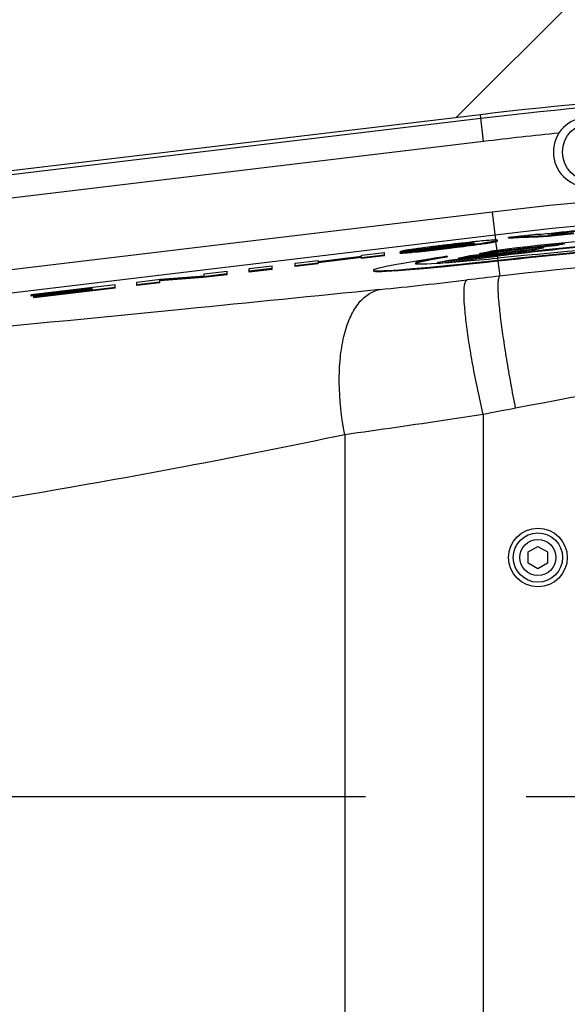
# Model space of a CAD drawing. Header units: millimetres. Extents: x 0 to 3360, y 0 to 2376.
# Tile 40 of 144: x 217 to 264, y 1813 to 1898. Entities that reach past the tile are written whole.
import ezdxf

# ---------------------------------------------------------------- set-up
doc = ezdxf.new("R2010")
doc.units = ezdxf.units.MM
doc.header["$LTSCALE"] = 184.8
doc.linetypes.add('CENTER', pattern=[0.6, 0.375, -0.075, 0.075, -0.075])
doc.linetypes.add('PHANTOM', pattern=[0.8, 0.45, -0.05, 0.1, -0.05, 0.1, -0.05])
doc.layers.get('0').update_dxf_attribs({"linetype": 'CONTINUOUS'})
for name, color, linetype in [('1_DESIGN', 7, 'CONTINUOUS'), ('AXIS', 7, 'CONTINUOUS'), ('CRV', 7, 'CONTINUOUS'), ('DRAFT', 7, 'CONTINUOUS'), ('DRIV_DIM', 7, 'CONTINUOUS'), ('ROUND', 7, 'CONTINUOUS')]:
    doc.layers.add(name, color=color, linetype=linetype)
doc.styles.get("Standard").update_dxf_attribs({"font": 'txt', "width": 0.8})
doc.dimstyles.new('DIMSTYLE_12', dxfattribs={"dimtxt": 19, "dimasz": 9, "dimexe": 2, "dimexo": 1.5, "dimgap": 9.5, "dimtad": 1, "dimdec": 3, "dimlfac": 1.5, "dimdsep": 46, "dimtxsty": 'STANDARD', "dimblk": 'OPEN', "dimblk1": 'OPEN', "dimblk2": 'OPEN', "dimcen": 0.09, "dimadec": 3, "dimazin": 2, "dimtp": 0.5, "dimtm": 0.5, "dimtfac": 1, "dimtdec": 3, "dimtofl": 0, "dimtmove": 0, "dimatfit": 3, "dimldrblk": 'OPEN', "dimfxl": 1, "dimtolj": 1, "dimarcsym": 0})
doc.dimstyles.new('DIMSTYLE_13', dxfattribs={"dimtxt": 19, "dimasz": 9, "dimexe": 2, "dimexo": 1.5, "dimtad": 1, "dimdec": 3, "dimlfac": 1.5, "dimdsep": 46, "dimtxsty": 'STANDARD', "dimblk": 'OPEN', "dimblk1": 'OPEN', "dimblk2": 'OPEN', "dimcen": 0.09, "dimadec": 3, "dimazin": 2, "dimtp": 0.8, "dimtm": 0.8, "dimtfac": 1, "dimtdec": 3, "dimtofl": 0, "dimtmove": 0, "dimatfit": 3, "dimldrblk": 'OPEN', "dimfxl": 1, "dimtolj": 1, "dimarcsym": 0})

# ---------------------------------------------------------------- blocks, each defined once
blk = doc.blocks.new('*D39')
at = {"layer": 'DRIV_DIM', "color": 2, "linetype": 'CONTINUOUS'}
for p, q in [((205.719, 1830.803), (107.55, 1830.803)), ((881.982, 1572.723), (932.055, 1530.707))]:
    blk.add_line(p, q, dxfattribs=at)
for points in [[(112.637, 1821.832), (109.55, 1830.803), (106.637, 1821.774)], [(926.95, 1523.204), (930.523, 1531.993), (922.392, 1527.105)]]:
    blk.add_lwpolyline(points, dxfattribs=at)
for start, end in [(180, 250), (250, 320)]:
    blk.add_arc((574.415, 1830.803), 464.865, start, end, dxfattribs=at)
blk = doc.blocks.new('_OPEN')
at = {"color": 0, "linetype": 'BYBLOCK'}
for p, q in [((0, 0), (-1, 0.3333)), ((-1, -0.3333), (0, 0)), ((-1, 0), (0, 0))]:
    blk.add_line(p, q, dxfattribs=at)
blk = doc.blocks.new('*D40')
at = {"layer": 'DRIV_DIM', "color": 2, "linetype": 'CONTINUOUS'}
for p, q in [((881.982, 2088.882), (932.055, 2130.898)), ((112.638, 1830.803), (107.55, 1830.803))]:
    blk.add_line(p, q, dxfattribs=at)
for points in [[(922.392, 2134.5), (930.523, 2129.612), (926.95, 2138.401)], [(106.637, 1839.831), (109.55, 1830.803), (112.637, 1839.773)]]:
    blk.add_lwpolyline(points, dxfattribs=at)
for start, end in [(40, 110), (110, 180)]:
    blk.add_arc((574.415, 1830.803), 464.865, start, end, dxfattribs=at)
blk = doc.blocks.new('*D43')
at = {"layer": 'DRIV_DIM', "color": 2, "linetype": 'CONTINUOUS'}
blk.add_line((223.476, 2022.745), (574.415, 1830.803), dxfattribs=at)
at = {"layer": 'DRIV_DIM', "color": 2, "linetype": 'CONTINUOUS', "xscale": 9, "yscale": 9, "zscale": 9, "rotation": 151.3239513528}
blk.add_blockref('_OPEN', (223.476, 2022.745), dxfattribs=at)

msp = doc.modelspace()

# ---------------------------------------------------------------- linework, layer by layer
at = {"color": 7, "linetype": 'CONTINUOUS'}
for p, q in [((262.63238, 1879.16978), (262.63238, 1879.23686)), ((253.84039, 1878.34436), (253.91728, 1878.35361)), ((253.94352, 1878.46597), (253.90427, 1878.46126)), ((253.90922, 1878.41983), (253.91728, 1878.4208)), ((253.91728, 1878.35361), (253.92515, 1878.35455)), ((255.64554, 1878.60785), (255.65138, 1878.60837)), ((255.65138, 1878.54119), (255.65732, 1878.54171)), ((257.07127, 1878.63029), (257.08044, 1878.63165)), ((257.08044, 1878.56446), (257.091, 1878.56603)), ((258.0888, 1878.80279), (258.09325, 1878.8038)), ((258.2617, 1878.79583), (258.2617, 1878.86301)), ((259.20671, 1879.02297), (259.20671, 1879.09012)), ((259.20981, 1879.02311), (259.20671, 1879.02297)), ((264.05483, 1878.54213), (264.04199, 1878.53958)), ((246.52783, 1877.57189), (248.49659, 1877.80794)), ((248.49659, 1877.57347), (246.52783, 1877.33741)), ((246.52783, 1877.46874), (246.52783, 1877.57189)), ((248.49659, 1877.50628), (246.52783, 1877.27023)), ((248.49659, 1877.50628), (248.49659, 1877.80794)), ((249.86161, 1877.81466), (251.83038, 1878.05071)), ((249.86161, 1877.74747), (249.86161, 1877.81466)), ((251.85007, 1878.12853), (249.88129, 1877.89247)), ((251.85007, 1878.06134), (249.88129, 1877.82528)), ((249.88129, 1877.82528), (249.88129, 1877.89247)), ((250.5923, 1877.85521), (250.59819, 1877.85573)), ((250.59819, 1877.78854), (250.60398, 1877.78905)), ((251.85007, 1878.06134), (251.85007, 1878.12853)), ((251.85007, 1878.06134), (251.86168, 1878.0636)), ((251.96096, 1877.99307), (251.96819, 1877.99385)), ((251.96819, 1877.92667), (251.97545, 1877.92746)), ((252.69358, 1878.26434), (252.7032, 1878.26568)), ((252.7032, 1878.19849), (252.71187, 1878.19969)), ((258.24402, 1877.54638), (253.08179, 1876.92743)), ((253.88318, 1878.21423), (253.89102, 1878.21517)), ((253.89102, 1878.14799), (253.89903, 1878.14895)), ((254.05238, 1877.13759), (258.23293, 1877.63884)), ((258.22323, 1877.71974), (254.90165, 1877.32148)), ((254.90165, 1877.2543), (258.23117, 1877.65351)), ((254.90165, 1877.32148), (255.87223, 1877.53165)), ((255.87223, 1877.53165), (258.21215, 1877.8122)), ((256.7215, 1877.71554), (257.69208, 1877.9257)), ((258.20245, 1877.8931), (256.7215, 1877.71554)), ((256.7215, 1877.64835), (258.21039, 1877.82687)), ((256.7215, 1877.64835), (256.7215, 1877.71554)), ((258.19136, 1877.98556), (257.69208, 1877.9257)), ((262.23498, 1878.17597), (262.2218, 1878.17328)), ((240.81182, 1876.88653), (242.78059, 1877.12259)), ((242.78059, 1876.88812), (240.81182, 1876.65206)), ((240.81182, 1876.58488), (240.81182, 1876.88653)), ((242.78059, 1876.82093), (240.81182, 1876.58488)), ((242.78059, 1877.01944), (246.52783, 1877.46874)), ((246.52783, 1877.42671), (242.78059, 1876.97742)), ((242.78059, 1877.12259), (242.78059, 1877.01944)), ((242.78059, 1876.82093), (242.78059, 1876.97742)), ((246.51727, 1877.35826), (242.78853, 1876.91119)), ((246.52783, 1877.27023), (246.52783, 1877.42671)), ((253.07126, 1876.87054), (253.06692, 1876.87026)), ((253.08179, 1876.92743), (254.05238, 1877.13759)), ((253.08179, 1876.87232), (253.08179, 1876.92743)), ((253.29665, 1876.886), (258.25196, 1877.48015)), ((253.92473, 1877.47022), (253.91423, 1877.46861)), ((253.92473, 1877.40304), (253.92473, 1877.47022)), ((254.90165, 1877.2543), (254.90165, 1877.32148)), ((234.9252, 1875.94625), (232.86455, 1875.69918)), ((234.9252, 1875.87907), (232.86455, 1875.63199)), ((232.95642, 1875.94467), (234.9252, 1876.18072)), ((232.95642, 1875.78374), (232.95642, 1875.94467)), ((234.9252, 1875.87907), (234.9252, 1876.18072)), ((236.84147, 1876.41049), (238.81024, 1876.64654)), ((238.81024, 1876.41207), (236.84147, 1876.17601)), ((236.84147, 1876.10883), (236.84147, 1876.41049)), ((238.81024, 1876.34488), (236.84147, 1876.10883)), ((238.81024, 1876.34488), (238.81024, 1876.64654)), ((247.55127, 1876.27374), (247.55127, 1876.20655)), ((225.25197, 1875.0209), (218.01346, 1874.153)), ((225.25197, 1874.71924), (225.25197, 1875.0209)), ((227.14199, 1875.24751), (229.16982, 1875.49065)), ((229.11076, 1875.2491), (227.14199, 1875.01304)), ((227.14199, 1874.94586), (227.14199, 1875.24751)), ((229.11076, 1875.18191), (227.14199, 1874.94586)), ((232.86455, 1875.69918), (229.11076, 1875.40955)), ((229.11076, 1875.18191), (229.11076, 1875.40955)), ((232.86455, 1875.63199), (229.11591, 1875.34276)), ((229.16982, 1875.49065), (232.95642, 1875.78374)), ((232.86455, 1875.63199), (232.86455, 1875.69918)), ((223.2832, 1874.74282), (218.01346, 1874.11097)), ((218.01346, 1874.04379), (218.01346, 1874.153)), ((218.67213, 1874.12277), (218.01346, 1874.04379)), ((225.25197, 1874.78643), (218.23658, 1873.94528)), ((225.25197, 1874.71924), (218.23658, 1873.87809)), ((223.2832, 1874.59239), (218.23658, 1873.9873)), ((223.2832, 1874.68265), (218.67627, 1874.13028)), ((223.2832, 1874.64063), (218.67627, 1874.08825)), ((218.67627, 1874.04002), (218.67627, 1874.13028)), ((223.2832, 1874.68265), (223.2832, 1874.74282)), ((223.2832, 1874.59239), (223.2832, 1874.64063)), ((218.23658, 1873.87809), (218.23658, 1873.9873))]:
    msp.add_line(p, q, dxfattribs=at)
at = {"color": 9, "linetype": 'CONTINUOUS'}
for p, q in [((253.91728, 1878.35361), (253.91728, 1878.4208)), ((255.65138, 1878.54119), (255.65138, 1878.60837)), ((257.08044, 1878.56446), (257.08044, 1878.63165)), ((258.08391, 1878.88169), (258.09325, 1878.8038)), ((250.59819, 1877.78854), (250.59819, 1877.85573)), ((251.96819, 1877.92667), (251.96819, 1877.99385)), ((252.7032, 1878.19849), (252.7032, 1878.26568)), ((253.89102, 1878.14799), (253.89102, 1878.21517)), ((258.19136, 1877.98556), (258.20245, 1877.8931)), ((258.21215, 1877.8122), (258.22323, 1877.71974)), ((258.23293, 1877.63884), (258.24402, 1877.54638)), ((258.27174, 1877.31522), (258.2924, 1877.14285))]:
    msp.add_line(p, q, dxfattribs=at)
at = {"color": 7, "linetype": 'CONTINUOUS'}
for centre, radius, start, end in [((266.08179, 1886.46924), 3, 90, 270), ((297.66057, 1548.80258), 331.54073, 94.3768329, 96.8371542), ((297.66057, 1548.80258), 332.51852, 96.2675223, 96.6407876), ((297.66057, 1548.80258), 332.46952, 95.5464548, 96.1524116), ((297.66057, 1548.80258), 332.4278, 95.6448942, 96.056496), ((297.66057, 1548.80258), 332.28571, 95.66551, 96.0511285), ((297.66057, 1548.80258), 332.219, 95.6666513, 96.052348), ((297.66057, 1548.80258), 332.36109, 95.8031037, 95.897125), ((275.9767, 1694.26241), 185.51659, 96.833134, 97.2115101), ((257.52075, 1881.26661), 2.59396, 282.9282564, 283.1504788), ((297.66057, 1548.80258), 331.44761, 95.8192649, 96.8371542), ((297.66057, 1548.80258), 331.3809, 95.9436316, 96.8371542), ((297.66057, 1548.80258), 331.36613, 95.9683257, 96.8371542), ((297.66057, 1548.80258), 331.0984, 95.1832855, 96.8371542), ((297.66057, 1548.80258), 331.0317, 95.1843328, 96.8371542), ((263.07054, 1794.27166), 84.67748, 97.6275306, 98.0393817), ((268.5301, 1753.24549), 126.06531, 97.2190566, 97.6119597), ((253.54077, 1869.39941), 8.82539, 100.4259636, 100.9677211), ((233.11553, 2050.2474), 173.28216, 276.2459998, 276.8833742), ((233.05863, 2050.67756), 173.78275, 276.2492158, 276.8849503), ((297.66057, 1548.80258), 331.27301, 96.1388205, 96.8371542), ((297.66057, 1548.80258), 331.2063, 96.2621749, 96.8371542), ((297.66057, 1548.80258), 331.19153, 96.2881268, 96.8371542)]:
    msp.add_arc(centre, radius, start, end, dxfattribs=at)
at = {"color": 9, "linetype": 'CONTINUOUS'}
msp.add_arc((297.66057, 1548.80258), 341.00619, 95.738552, 96.8371542, dxfattribs=at)
at = {"color": 7, "linetype": 'CONTINUOUS'}
for centre, major_axis, ratio, start_param, end_param in [((275.13651, 1548.80258), (331.43594, 0), 0.99768811, 1.60853244, 1.61887786), ((273.38649, 1548.80258), (331.63819, 0), 0.99731769, 1.60505082, 1.60707049), ((273.70088, 1548.80258), (331.62478, 0), 0.9973866, 1.60069449, 1.60431775), ((322.52937, 1548.80258), (336.67999, 0), 0.99726827, 8.02584524, 8.02935341), ((275.14107, 1548.80258), (331.36892, 0), 0.99768811, 1.60855383, 1.61889197), ((330.06866, 1548.80258), (337.78124, 0), 0.99538673, 1.76753472, 1.7700603), ((330.06866, 1548.80258), (337.78124, 0), 0.99538673, 1.77303244, 1.77555981), ((280.41513, 1880.42746), (32.86376, 4.15536), 0.01978345, 2.50630736, 3.97141013), ((280.41513, 1880.36027), (32.86376, 4.15536), 0.01978345, 3.1390912, 3.97173731), ((280.41513, 1880.42746), (29.26369, 3.56636), 0.02136762, 2.7001079, 3.5028189), ((280.41513, 1880.36027), (29.26369, 3.56636), 0.02136762, 2.7001079, 3.08954876), ((280.41513, 1880.42746), (29.26369, 3.56636), 0.02136762, -2.7799505, -2.43162377)]:
    msp.add_ellipse(centre, major_axis=major_axis, ratio=ratio, start_param=start_param, end_param=end_param, dxfattribs=at)
for points, knots in [([(286.64969, 1879.33503), (281.7706, 1879.14031), (272.29897, 1878.60677), (262.8517, 1877.75817), (258.27174, 1877.31522)], [0, 0, 0, 0, 0.5148474, 1, 1, 1, 1]), ([(258.2924, 1877.14285), (263.01533, 1877.65338), (272.45592, 1878.55475), (281.92271, 1879.12885), (286.64969, 1879.33503)], [0, 0, 0, 0, 0.50100016, 1, 1, 1, 1]), ([(258.30035, 1877.07653), (263.02203, 1877.58697), (272.45998, 1878.48813), (281.92411, 1879.06213), (286.64969, 1879.26829)], [0, 0, 0, 0, 0.50100791, 1, 1, 1, 1]), ([(252.7032, 1878.26568), (252.79838, 1878.27887), (253.20002, 1878.33307), (253.60223, 1878.383), (253.90922, 1878.41983)], [0, 0, 0, 0, 0.237102, 1, 1, 1, 1]), ([(255.65636, 1878.49083), (255.52651, 1878.4708), (254.92596, 1878.38376), (254.3237, 1878.30907), (253.85165, 1878.25247)], [0, 0, 0, 0, 0.21651123, 1, 1, 1, 1]), ([(253.89102, 1878.21517), (254.17286, 1878.24896), (255.23407, 1878.37837), (256.29454, 1878.51501), (257.07127, 1878.63029)], [0, 0, 0, 0, 0.26551415, 1, 1, 1, 1]), ([(253.89903, 1878.14895), (254.18117, 1878.18278), (255.24277, 1878.31229), (256.30363, 1878.44903), (257.08044, 1878.56446)], [0, 0, 0, 0, 0.26569435, 1, 1, 1, 1]), ([(253.91728, 1878.4208), (254.07179, 1878.43932), (254.64727, 1878.50703), (255.22336, 1878.5704), (255.64554, 1878.60785)], [0, 0, 0, 0, 0.26855788, 1, 1, 1, 1]), ([(253.92515, 1878.35455), (254.07963, 1878.37307), (254.65443, 1878.44065), (255.22984, 1878.50389), (255.65138, 1878.54119)], [0, 0, 0, 0, 0.26882655, 1, 1, 1, 1]), ([(257.08885, 1878.81066), (256.85197, 1878.7888), (255.80236, 1878.68467), (254.75457, 1878.56321), (253.94352, 1878.46597)], [0, 0, 0, 0, 0.22554004, 1, 1, 1, 1]), ([(255.65138, 1878.60837), (255.71602, 1878.61409), (255.90295, 1878.62903), (256.09047, 1878.64467), (256.21319, 1878.64219)], [0, 0, 0, 0, 0.34583847, 1, 1, 1, 1]), ([(256.21178, 1878.59226), (256.18328, 1878.58479), (255.99946, 1878.54386), (255.81328, 1878.51503), (255.65636, 1878.49083)], [0, 0, 0, 0, 0.15651778, 1, 1, 1, 1]), ([(255.65732, 1878.54171), (255.70737, 1878.54612), (255.86656, 1878.55945), (256.026, 1878.57128), (256.13549, 1878.57437)], [0, 0, 0, 0, 0.31443203, 1, 1, 1, 1]), ([(256.29293, 1878.62716), (256.29293, 1878.61912), (256.25595, 1878.60552), (256.23285, 1878.59779), (256.21178, 1878.59226)], [0, 0, 0, 0, 0.26962907, 1, 1, 1, 1]), ([(256.21319, 1878.64219), (256.23369, 1878.64178), (256.25457, 1878.64119), (256.29293, 1878.63418), (256.29293, 1878.62716)], [0, 0, 0, 0, 0.74512396, 1, 1, 1, 1]), ([(257.08044, 1878.63165), (257.18874, 1878.64774), (257.52564, 1878.69967), (257.86299, 1878.752), (258.0888, 1878.80279)], [0, 0, 0, 0, 0.32114954, 1, 1, 1, 1]), ([(258.08391, 1878.88169), (258.02739, 1878.88069), (257.69507, 1878.86603), (257.36371, 1878.83603), (257.08885, 1878.81066)], [0, 0, 0, 0, 0.17000468, 1, 1, 1, 1]), ([(257.091, 1878.56603), (257.20039, 1878.58231), (257.53787, 1878.63453), (257.87596, 1878.68671), (258.1011, 1878.7384)], [0, 0, 0, 0, 0.32376993, 1, 1, 1, 1]), ([(258.2617, 1878.86301), (258.2617, 1878.8778), (258.17089, 1878.87829), (258.12929, 1878.88249), (258.08391, 1878.88169)], [0, 0, 0, 0, 0.24579853, 1, 1, 1, 1]), ([(258.09325, 1878.8038), (258.102, 1878.80578), (258.13245, 1878.81283), (258.16278, 1878.82046), (258.18422, 1878.82658)], [0, 0, 0, 0, 0.28698379, 1, 1, 1, 1]), ([(258.18422, 1878.82658), (258.20422, 1878.83229), (258.22704, 1878.84016), (258.2617, 1878.85487), (258.2617, 1878.86301)], [0, 0, 0, 0, 0.71861681, 1, 1, 1, 1]), ([(258.18865, 1878.76067), (258.20752, 1878.76617), (258.22928, 1878.77367), (258.2617, 1878.78806), (258.2617, 1878.79583)], [0, 0, 0, 0, 0.71660087, 1, 1, 1, 1]), ([(249.86161, 1877.81466), (249.87019, 1877.81437), (249.91126, 1877.81348), (249.95235, 1877.81408), (249.98484, 1877.81493)], [0, 0, 0, 0, 0.20889912, 1, 1, 1, 1]), ([(249.86161, 1877.74747), (249.87017, 1877.74719), (249.91111, 1877.7463), (249.95208, 1877.74689), (249.98446, 1877.74773)], [0, 0, 0, 0, 0.2089862, 1, 1, 1, 1]), ([(251.22808, 1878.11694), (250.9423, 1878.07647), (250.49276, 1878.00769), (250.04237, 1877.93494), (249.88129, 1877.89247)], [0, 0, 0, 0, 0.63406534, 1, 1, 1, 1]), ([(249.98446, 1877.74773), (250.02183, 1877.74871), (250.22672, 1877.7572), (250.43116, 1877.77388), (250.59819, 1877.78854)], [0, 0, 0, 0, 0.18227193, 1, 1, 1, 1]), ([(249.98484, 1877.81493), (250.0219, 1877.8159), (250.22469, 1877.8243), (250.42706, 1877.84074), (250.5923, 1877.85521)], [0, 0, 0, 0, 0.18266034, 1, 1, 1, 1]), ([(250.59819, 1877.85573), (250.70038, 1877.8647), (251.15499, 1877.90682), (251.60906, 1877.95471), (251.96096, 1877.99307)], [0, 0, 0, 0, 0.22466776, 1, 1, 1, 1]), ([(250.60398, 1877.78905), (250.70636, 1877.79806), (251.16146, 1877.84029), (251.61601, 1877.88826), (251.96819, 1877.92667)], [0, 0, 0, 0, 0.22487016, 1, 1, 1, 1]), ([(253.85165, 1878.25247), (253.44638, 1878.20388), (252.77374, 1878.13073), (252.09936, 1878.05524), (251.83038, 1878.05071)], [0, 0, 0, 0, 0.60273822, 1, 1, 1, 1]), ([(251.85007, 1878.12853), (251.90157, 1878.13859), (252.18164, 1878.19038), (252.46345, 1878.23237), (252.69358, 1878.26434)], [0, 0, 0, 0, 0.1842285, 1, 1, 1, 1]), ([(251.94368, 1878.07909), (251.99273, 1878.08812), (252.24514, 1878.1326), (252.49873, 1878.17016), (252.7032, 1878.19849)], [0, 0, 0, 0, 0.19459102, 1, 1, 1, 1]), ([(252.71187, 1878.19969), (252.80107, 1878.21203), (253.17692, 1878.26277), (253.55327, 1878.30972), (253.84039, 1878.34436)], [0, 0, 0, 0, 0.23745118, 1, 1, 1, 1])]:
    msp.add_open_spline(points, degree=3, knots=knots, dxfattribs=at)
msp.add_open_spline([(258.1109, 1878.74067), (258.13696, 1878.74676), (258.16296, 1878.75319), (258.18865, 1878.76067)], degree=3, dxfattribs=at)
at = {"layer": '1_DESIGN', "color": 7, "linetype": 'CONTINUOUS'}
for p, q in [((260.91513, 1851.95037), (261.74846, 1852.43149)), ((261.74846, 1852.43149), (262.58179, 1851.95037)), ((260.91513, 1850.98812), (260.91513, 1851.95037)), ((262.58179, 1851.95037), (262.58179, 1850.98812)), ((261.74846, 1850.50699), (260.91513, 1850.98812)), ((262.58179, 1850.98812), (261.74846, 1850.50699))]:
    msp.add_line(p, q, dxfattribs=at)
for centre in [(266.41513, 1886.46924), (261.74846, 1851.46924)]:
    msp.add_circle(centre, 2.53333, dxfattribs=at)
at = {"layer": '1_DESIGN', "color": 9, "linetype": 'CONTINUOUS'}
for radius in [2.12949, 1.55556]:
    msp.add_circle((261.74846, 1851.46924), radius, dxfattribs=at)
at = {"layer": 'AXIS', "color": 7, "linetype": 'CENTER'}
msp.add_line((357.74846, 1830.80258), (182.19519, 1830.80258), dxfattribs=at)
at = {"layer": 'CRV', "color": 2, "linetype": 'CONTINUOUS'}
msp.add_line((254.70127, 1889.44416), (595.5034, 2230.2463), dxfattribs=at)
at = {"layer": 'CRV', "color": 2, "linetype": 'PHANTOM'}
msp.add_arc((574.41513, 1830.80258), 400, 40, 172.9052597, dxfattribs=at)
at = {"layer": 'DRAFT', "color": 7, "linetype": 'CONTINUOUS'}
msp.add_line((256.78748, 1889.6943), (168.62147, 1879.12315), dxfattribs=at)
msp.add_arc((297.66057, 1548.80258), 343.33333, 90, 96.8371542, dxfattribs=at)
at = {"layer": 'ROUND', "color": 9, "linetype": 'CONTINUOUS'}
for p, q in [((257.06452, 1887.3837), (256.78748, 1889.6943)), ((256.82657, 1889.36827), (168.66056, 1878.79712)), ((257.06452, 1887.3837), (168.89851, 1876.81255)), ((257.79514, 1881.2901), (169.62913, 1870.71895)), ((257.79514, 1881.2901), (258.08391, 1878.88169)), ((258.0331, 1879.30554), (169.86708, 1868.73439)), ((258.1011, 1878.7384), (258.19136, 1877.98556)), ((258.21039, 1877.82687), (258.21215, 1877.8122)), ((258.23117, 1877.65351), (258.23293, 1877.63884)), ((258.25196, 1877.48015), (258.27174, 1877.31522)), ((258.30035, 1877.07653), (258.45842, 1875.75822)), ((257.02138, 1863.80431), (257.02138, 1797.80084)), ((245.07615, 1862.06929), (245.07615, 1799.53587))]:
    msp.add_line(p, q, dxfattribs=at)
for centre, radius, start, end in [((297.66057, 1548.80258), 343.00497, 90, 96.8371542), ((297.66057, 1548.80258), 334.86894, 90, 96.8371542), ((297.66057, 1548.80258), 332.87016, 90, 96.8371542), ((296.85142, 1548.32405), 329.67736, 89.859374, 96.6876276), ((191.51081, 2427.02662), 555.31433, 275.8488534, 276.6302108)]:
    msp.add_arc(centre, radius, start, end, dxfattribs=at)
for points, knots in [([(257.02138, 1863.80431), (256.69419, 1865.23185), (256.259, 1867.31698), (255.80056, 1869.99412), (255.55739, 1871.71505), (255.40958, 1873.1536), (255.36282, 1874.25208), (255.40005, 1874.94818), (255.50243, 1875.30034), (255.58367, 1875.40559), (255.62791, 1875.42622)], [0, 0, 0, 0, 0.37163413, 0.54029439, 0.68910652, 0.81270133, 0.90679448, 0.96866405, 0.98761381, 1, 1, 1, 1]), ([(259.82602, 1864.35207), (259.6847, 1865.06995), (259.41762, 1866.48136), (259.06057, 1868.53903), (258.76268, 1870.44782), (258.53421, 1872.1374), (258.3834, 1873.54459), (258.31808, 1874.5187), (258.31631, 1875.11696), (258.33706, 1875.42462), (258.3734, 1875.62894), (258.42427, 1875.73709), (258.45842, 1875.75822)], [0, 0, 0, 0, 0.19005111, 0.37310828, 0.5424439, 0.6918502, 0.81588697, 0.91012621, 0.94505119, 0.97152079, 0.98956814, 1, 1, 1, 1]), ([(248.09986, 1874.60316), (242.49509, 1874.03185), (221.44161, 1871.91215), (200.37683, 1869.90058), (184.90998, 1868.54501)], [0, 0, 0, 0, 0.26624884, 1, 1, 1, 1]), ([(245.07615, 1862.06929), (244.78649, 1863.56381), (244.53824, 1865.78469), (244.65159, 1868.63358), (244.94715, 1870.49117), (245.446, 1872.07286), (246.13846, 1873.33112), (247.02042, 1874.22465), (247.74483, 1874.53567), (248.09986, 1874.60316)], [0, 0, 0, 0, 0.32867089, 0.4788649, 0.61461062, 0.73358168, 0.83526556, 0.9219765, 1, 1, 1, 1]), ([(257.02138, 1863.80431), (256.00564, 1863.65331), (252.0259, 1863.0614), (248.0446, 1862.47926), (245.07615, 1862.06929)], [0, 0, 0, 0, 0.25522446, 1, 1, 1, 1]), ([(245.07615, 1862.06929), (240.45798, 1861.09638), (222.80071, 1857.57853), (205.01527, 1854.72951), (191.86207, 1852.87309)], [0, 0, 0, 0, 0.2621517, 1, 1, 1, 1])]:
    msp.add_open_spline(points, degree=3, knots=knots, dxfattribs=at)
for points in [[(258.45842, 1875.75822), (257.51491, 1875.6476), (256.57154, 1875.53582), (255.62791, 1875.42622)], [(297.66057, 1869.46611), (284.96671, 1868.55931), (272.31259, 1866.81011), (259.82602, 1864.35207)], [(259.82602, 1864.35207), (258.89142, 1864.16808), (257.94985, 1864.01711), (257.02138, 1863.80431)]]:
    msp.add_open_spline(points, degree=3, dxfattribs=at)

# ---------------------------------------------------------------- dimensions: what is measured, and where the dimension line sits
at = {"layer": 'DRIV_DIM', "color": 2, "linetype": 'CONTINUOUS'}
for base, line1, line2, text, picture, middle in [((415.42188, 2267.63294), ((877.27183, 2084.92952), (880.8329, 2087.91762)), ((118.78704, 1830.80258), (114.13839, 1830.80258)), '1st-axis\\Pmove envelope\\P<>', '*D40', (366.79348, 2246.7267)), ((415.42188, 1393.97221), ((211.86763, 1830.80258), (207.21897, 1830.80258)), ((877.27183, 1576.67563), (880.8329, 1573.68753)), '<>\\P1st-axis\\Pmove envelope', '*D39', (389.94827, 1404.10409))]:
    dim = msp.add_angular_dim_2l(base=base, line1=line1, line2=line2, text=text, dimstyle='DIMSTYLE_12', override={"dimtad": 2}, dxfattribs=at)
    dim.commit()
    dim.dimension.update_dxf_attribs({"geometry": picture, "text_midpoint": middle, "dimtype": 162})
dim = msp.add_radius_dim(center=(574.41513, 1830.80258), mpoint=(223.47639, 2022.74529), text='R<>', dimstyle='DIMSTYLE_13', override={"dimpost": '<>'}, dxfattribs=at)
dim.commit()
dim.dimension.update_dxf_attribs({"geometry": '*D43', "text_midpoint": (289.15173, 1992.23882), "dimtype": 164})

doc.saveas('drawing.dxf')
